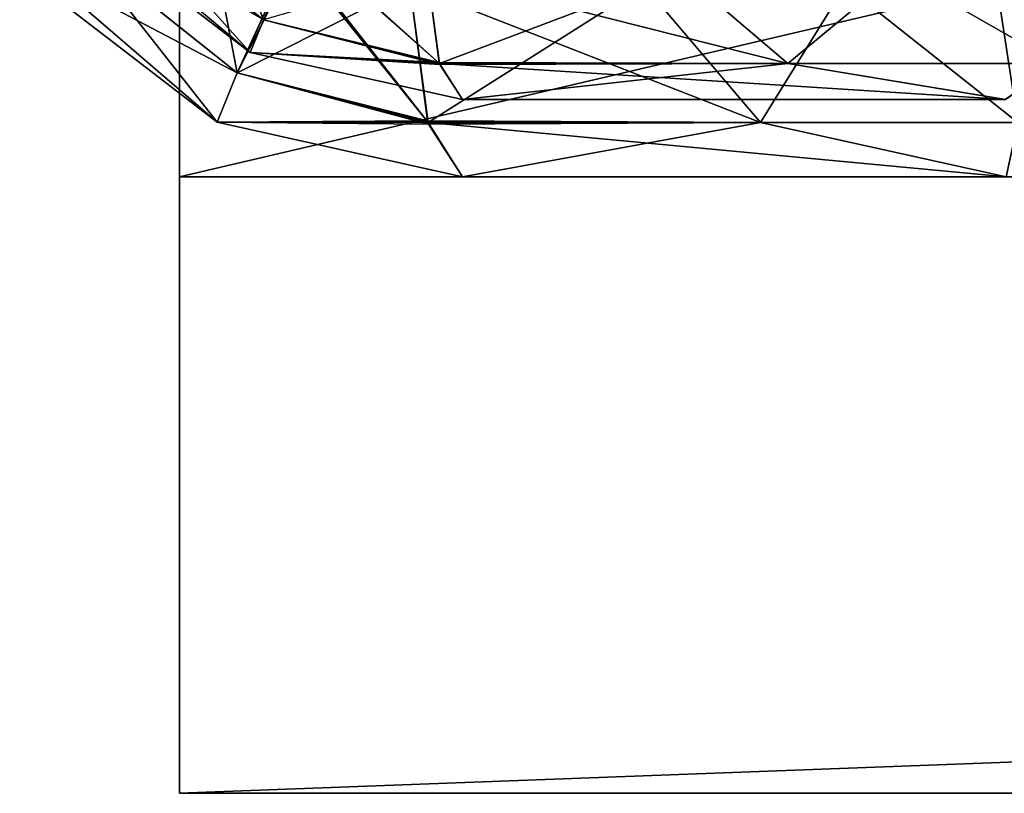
# Model space of a CAD drawing. Header units: millimetres. Extents: x -269 to 269, y -16 to 416.
# Tile 1 of 171: x -218 to -192, y -16 to 4. Entities that reach past the tile are written whole.
import ezdxf

# ---------------------------------------------------------------- set-up
doc = ezdxf.new("R2010")
doc.units = ezdxf.units.MM
doc.header["$LTSCALE"] = 65.185185
for name, color, linetype in [('1', 7, 'CONTINUOUS'), ('141', 7, 'CONTINUOUS'), ('18', 7, 'CONTINUOUS'), ('2', 7, 'CONTINUOUS'), ('201', 7, 'CONTINUOUS'), ('202', 7, 'CONTINUOUS'), ('203', 7, 'CONTINUOUS'), ('212', 7, 'CONTINUOUS'), ('213', 7, 'CONTINUOUS'), ('3', 7, 'CONTINUOUS'), ('4', 7, 'CONTINUOUS'), ('49', 7, 'CONTINUOUS'), ('5', 7, 'CONTINUOUS'), ('50', 7, 'CONTINUOUS'), ('51', 7, 'CONTINUOUS'), ('7', 7, 'CONTINUOUS'), ('72', 7, 'CONTINUOUS'), ('73', 7, 'CONTINUOUS')]:
    doc.layers.add(name, color=color, linetype=linetype)

msp = doc.modelspace()

# ---------------------------------------------------------------- linework, layer by layer
at = {"layer": '1', "linetype": 'Continuous'}
for points in [[(-213.5, 100), (-213.5, 0), (-213.5, -16, 19), (-213.5, 100)], [(-213.5, 100, 19), (-213.5, 100), (-213.5, -16, 19), (-213.5, 100, 19)], [(-213.5, -16, 19), (-213.5, 0), (-213.5, 0, -374), (-213.5, -16, 19)], [(-213.5, -16, -374), (-213.5, -16, 19), (-213.5, 0, -374), (-213.5, -16, -374)]]:
    msp.add_3dface(points, dxfattribs=at)
at = {"layer": '141', "linetype": 'Continuous'}
for points in [[(-206.154, 0, -285.673), (-192.057, 0, -293.554), (-206.154, 0, -61.327), (-206.154, 0, -285.673)], [(-206.154, 0, -61.327), (-192.057, 0, -293.554), (-192.054, 0, -53.443), (-206.154, 0, -61.327)]]:
    msp.add_3dface(points, dxfattribs=at)
at = {"layer": '18', "linetype": 'Continuous'}
for points in [[(-206.154, 2, -61.296), (-192.079, 2, -53.424), (-206.154, 2, -285.704), (-206.154, 2, -61.296)], [(-206.154, 2, -285.704), (-192.079, 2, -53.424), (-192.076, 2, -293.579), (-206.154, 2, -285.704)]]:
    msp.add_3dface(points, dxfattribs=at)
at = {"layer": '2', "linetype": 'Continuous'}
for points in [[(-213.5, 0, -374), (-213.5, 0), (213.5, 0), (-213.5, 0, -374)], [(213.5, 0, -374), (-213.5, 0, -374), (213.5, 0), (213.5, 0, -374)]]:
    msp.add_3dface(points, dxfattribs=at)
at = {"layer": '201', "linetype": 'Continuous'}
for points in [[(-207.526, 4.958, -55.58), (-198.426, 1.404, -53.746), (-201.442, 4.958, -53.206), (-207.526, 4.958, -55.58)], [(-198.426, 1.404, -53.746), (-207.526, 4.958, -55.58), (-207.061, 1.445, -57.529), (-198.426, 1.404, -53.746)], [(-201.442, 4.958, -53.206), (-198.426, 1.404, -53.746), (-196.234, 4.958, -49.266), (-201.442, 4.958, -53.206)], [(-198.426, 1.404, -53.746), (-191.754, 1.404, -47.074), (-196.234, 4.958, -49.266), (-198.426, 1.404, -53.746)], [(-196.234, 4.958, -49.266), (-191.754, 1.404, -47.074), (-192.294, 4.958, -44.058), (-196.234, 4.958, -49.266)], [(-187.923, 1.403, -38.451), (-189.92, 4.958, -37.974), (-192.294, 4.958, -44.058), (-187.923, 1.403, -38.451)], [(-191.754, 1.404, -47.074), (-187.923, 1.403, -38.451), (-192.294, 4.958, -44.058), (-191.754, 1.404, -47.074)], [(-207.05, 1.405, -57.575), (-198.426, 1.404, -53.746), (-207.061, 1.445, -57.529), (-207.05, 1.405, -57.575)], [(-206.154, 0, -61.327), (-192.054, 0, -53.443), (-207.05, 1.405, -57.575), (-206.154, 0, -61.327)], [(-207.05, 1.405, -57.575), (-192.054, 0, -53.443), (-198.426, 1.404, -53.746), (-207.05, 1.405, -57.575)], [(-198.426, 1.404, -53.746), (-192.054, 0, -53.443), (-191.754, 1.404, -47.074), (-198.426, 1.404, -53.746)]]:
    msp.add_3dface(points, dxfattribs=at)
at = {"layer": '202', "linetype": 'Continuous'}
for points in [[(-217.134, 5.395, -59.399), (-212.001, 2.691, -58.01), (-216.086, 5.951, -57.556), (-217.134, 5.395, -59.399)], [(-212.001, 2.691, -58.01), (-210.579, 5.803, -55.952), (-216.086, 5.951, -57.556), (-212.001, 2.691, -58.01)], [(-210.579, 5.803, -55.952), (-212.001, 2.691, -58.01), (-210.462, 5.737, -55.951), (-210.579, 5.803, -55.952)], [(-212.001, 2.691, -58.01), (-207.526, 4.958, -55.58), (-210.462, 5.737, -55.951), (-212.001, 2.691, -58.01)], [(-217.641, 5.354, -61.572), (-212.516, 1.416, -61.828), (-217.134, 5.395, -59.399), (-217.641, 5.354, -61.572)], [(-212.516, 1.416, -61.828), (-212.001, 2.691, -58.01), (-217.134, 5.395, -59.399), (-212.516, 1.416, -61.828)], [(-207.061, 1.445, -57.529), (-207.526, 4.958, -55.58), (-212.001, 2.691, -58.01), (-207.061, 1.445, -57.529)], [(-212.516, 1.416, -61.828), (-207.061, 1.445, -57.529), (-212.001, 2.691, -58.01), (-212.516, 1.416, -61.828)], [(-207.05, 1.405, -57.575), (-207.061, 1.445, -57.529), (-212.516, 1.416, -61.828), (-207.05, 1.405, -57.575)], [(-206.154, 0, -61.327), (-207.05, 1.405, -57.575), (-212.516, 1.416, -61.828), (-206.154, 0, -61.327)]]:
    msp.add_3dface(points, dxfattribs=at)
at = {"layer": '203', "linetype": 'Continuous'}
for points in [[(-212.516, 1.416, -61.828), (-217.641, 5.354, -61.572), (-212.516, 1.416, -285.172), (-212.516, 1.416, -61.828)], [(-212.516, 1.416, -285.172), (-217.641, 5.354, -61.572), (-217.641, 5.354, -285.428), (-212.516, 1.416, -285.172)], [(-206.154, 0, -285.673), (-206.154, 0, -61.327), (-212.516, 1.416, -61.828), (-206.154, 0, -285.673)], [(-206.154, 0, -285.673), (-212.516, 1.416, -61.828), (-212.516, 1.416, -285.172), (-206.154, 0, -285.673)]]:
    msp.add_3dface(points, dxfattribs=at)
at = {"layer": '212', "linetype": 'Continuous'}
for points in [[(-213.046, 8.169, -291.336), (-212.002, 2.691, -288.99), (-216.085, 5.951, -289.444), (-213.046, 8.169, -291.336)], [(-210.577, 5.802, -291.048), (-212.002, 2.691, -288.99), (-213.046, 8.169, -291.336), (-210.577, 5.802, -291.048)], [(-216.085, 5.951, -289.444), (-212.516, 1.416, -285.172), (-217.134, 5.395, -287.601), (-216.085, 5.951, -289.444)], [(-212.002, 2.691, -288.99), (-212.516, 1.416, -285.172), (-216.085, 5.951, -289.444), (-212.002, 2.691, -288.99)], [(-210.577, 5.802, -291.048), (-207.049, 1.403, -289.423), (-212.002, 2.691, -288.99), (-210.577, 5.802, -291.048)], [(-210.421, 5.714, -291.05), (-207.049, 1.403, -289.423), (-210.577, 5.802, -291.048), (-210.421, 5.714, -291.05)], [(-207.526, 4.958, -291.42), (-207.049, 1.403, -289.423), (-210.421, 5.714, -291.05), (-207.526, 4.958, -291.42)], [(-212.516, 1.416, -285.172), (-217.641, 5.354, -285.428), (-217.134, 5.395, -287.601), (-212.516, 1.416, -285.172)], [(-207.038, 1.363, -289.376), (-212.516, 1.416, -285.172), (-212.002, 2.691, -288.99), (-207.038, 1.363, -289.376)], [(-207.049, 1.403, -289.423), (-207.038, 1.363, -289.376), (-212.002, 2.691, -288.99), (-207.049, 1.403, -289.423)], [(-206.154, 0, -285.673), (-212.516, 1.416, -285.172), (-207.038, 1.363, -289.376), (-206.154, 0, -285.673)]]:
    msp.add_3dface(points, dxfattribs=at)
at = {"layer": '213', "linetype": 'Continuous'}
for points in [[(-207.049, 1.403, -289.423), (-207.526, 4.958, -291.42), (-201.442, 4.958, -293.794), (-207.049, 1.403, -289.423)], [(-198.426, 1.404, -293.254), (-207.049, 1.403, -289.423), (-201.442, 4.958, -293.794), (-198.426, 1.404, -293.254)], [(-196.234, 4.958, -297.734), (-198.426, 1.404, -293.254), (-201.442, 4.958, -293.794), (-196.234, 4.958, -297.734)], [(-191.754, 1.404, -299.926), (-198.426, 1.404, -293.254), (-196.234, 4.958, -297.734), (-191.754, 1.404, -299.926)], [(-192.294, 4.958, -302.942), (-191.754, 1.404, -299.926), (-196.234, 4.958, -297.734), (-192.294, 4.958, -302.942)], [(-189.92, 4.958, -309.026), (-191.754, 1.404, -299.926), (-192.294, 4.958, -302.942), (-189.92, 4.958, -309.026)], [(-207.038, 1.363, -289.376), (-207.049, 1.403, -289.423), (-198.426, 1.404, -293.254), (-207.038, 1.363, -289.376)], [(-206.154, 0, -285.673), (-207.038, 1.363, -289.376), (-198.426, 1.404, -293.254), (-206.154, 0, -285.673)], [(-192.057, 0, -293.554), (-206.154, 0, -285.673), (-198.426, 1.404, -293.254), (-192.057, 0, -293.554)], [(-191.754, 1.404, -299.926), (-192.057, 0, -293.554), (-198.426, 1.404, -293.254), (-191.754, 1.404, -299.926)]]:
    msp.add_3dface(points, dxfattribs=at)
at = {"layer": '3', "linetype": 'Continuous'}
for points in [[(-213.5, -16, -374), (-213.5, 0, -374), (213.5, 0, -374), (-213.5, -16, -374)], [(-213.5, -16, -374), (213.5, 0, -374), (213.5, -16, -374), (-213.5, -16, -374)]]:
    msp.add_3dface(points, dxfattribs=at)
at = {"layer": '4', "linetype": 'Continuous'}
for points in [[(-213.5, -16, 19), (-213.5, -16, -374), (213.5, -16, -374), (-213.5, -16, 19)], [(-213.5, -16, 19), (213.5, -16, -374), (213.5, -16, 19), (-213.5, -16, 19)]]:
    msp.add_3dface(points, dxfattribs=at)
at = {"layer": '49', "linetype": 'Continuous'}
for points in [[(-216.11, 6.64, -61.541), (-211.659, 3.223, -61.797), (-216.11, 6.64, -285.459), (-216.11, 6.64, -61.541)], [(-216.11, 6.64, -285.459), (-211.659, 3.223, -61.797), (-211.659, 3.223, -285.203), (-216.11, 6.64, -285.459)], [(-206.154, 2, -61.296), (-206.154, 2, -285.704), (-211.659, 3.223, -285.203), (-206.154, 2, -61.296)], [(-211.659, 3.223, -61.797), (-206.154, 2, -61.296), (-211.659, 3.223, -285.203), (-211.659, 3.223, -61.797)]]:
    msp.add_3dface(points, dxfattribs=at)
at = {"layer": '5', "linetype": 'Continuous'}
for points in [[(-213.5, 100, 19), (-213.5, -16, 19), (213.5, -16, 19), (-213.5, 100, 19)], [(-213.5, 100, 19), (213.5, -16, 19), (213.5, 100, 19), (-213.5, 100, 19)]]:
    msp.add_3dface(points, dxfattribs=at)
at = {"layer": '50', "linetype": 'Continuous'}
for points in [[(-213.046, 8.516, -57.602), (-211.318, 4.073, -59.252), (-215.072, 7.038, -58.864), (-213.046, 8.516, -57.602)], [(-213.046, 8.516, -57.602), (-210.372, 6.149, -57.879), (-211.318, 4.073, -59.252), (-213.046, 8.516, -57.602)], [(-215.072, 7.038, -58.864), (-211.659, 3.223, -61.797), (-215.771, 6.667, -60.092), (-215.072, 7.038, -58.864)], [(-211.318, 4.073, -59.252), (-211.659, 3.223, -61.797), (-215.072, 7.038, -58.864), (-211.318, 4.073, -59.252)], [(-211.659, 3.223, -61.797), (-216.11, 6.64, -61.541), (-215.771, 6.667, -60.092), (-211.659, 3.223, -61.797)], [(-210.372, 6.149, -57.879), (-206.752, 2.935, -58.796), (-211.318, 4.073, -59.252), (-210.372, 6.149, -57.879)], [(-210.246, 6.083, -57.878), (-206.752, 2.935, -58.796), (-210.372, 6.149, -57.879), (-210.246, 6.083, -57.878)], [(-207.07, 5.305, -57.464), (-206.752, 2.935, -58.796), (-210.246, 6.083, -57.878), (-207.07, 5.305, -57.464)], [(-206.744, 2.909, -58.827), (-211.659, 3.223, -61.797), (-211.318, 4.073, -59.252), (-206.744, 2.909, -58.827)], [(-206.752, 2.935, -58.796), (-206.744, 2.909, -58.827), (-211.318, 4.073, -59.252), (-206.752, 2.935, -58.796)], [(-206.154, 2, -61.296), (-211.659, 3.223, -61.797), (-206.744, 2.909, -58.827), (-206.154, 2, -61.296)]]:
    msp.add_3dface(points, dxfattribs=at)
at = {"layer": '51', "linetype": 'Continuous'}
for points in [[(-206.752, 2.935, -58.796), (-207.07, 5.305, -57.464), (-200.493, 5.305, -54.896), (-206.752, 2.935, -58.796)], [(-197.714, 2.936, -54.779), (-206.752, 2.935, -58.796), (-200.493, 5.305, -54.896), (-197.714, 2.936, -54.779)], [(-194.863, 5.305, -50.637), (-197.714, 2.936, -54.779), (-200.493, 5.305, -54.896), (-194.863, 5.305, -50.637)], [(-190.721, 2.936, -47.786), (-197.714, 2.936, -54.779), (-194.863, 5.305, -50.637), (-190.721, 2.936, -47.786)], [(-190.604, 5.305, -45.007), (-190.721, 2.936, -47.786), (-194.863, 5.305, -50.637), (-190.604, 5.305, -45.007)], [(-206.744, 2.909, -58.827), (-206.752, 2.935, -58.796), (-197.714, 2.936, -54.779), (-206.744, 2.909, -58.827)], [(-206.154, 2, -61.296), (-206.744, 2.909, -58.827), (-197.714, 2.936, -54.779), (-206.154, 2, -61.296)], [(-192.079, 2, -53.424), (-206.154, 2, -61.296), (-197.714, 2.936, -54.779), (-192.079, 2, -53.424)], [(-190.721, 2.936, -47.786), (-192.079, 2, -53.424), (-197.714, 2.936, -54.779), (-190.721, 2.936, -47.786)]]:
    msp.add_3dface(points, dxfattribs=at)
at = {"layer": '7', "linetype": 'Continuous'}
for points in [[(-213.5, 0), (-213.5, 100), (213.5, 100), (-213.5, 0)], [(213.5, 0), (-213.5, 0), (213.5, 100), (213.5, 0)]]:
    msp.add_3dface(points, dxfattribs=at)
at = {"layer": '72', "linetype": 'Continuous'}
for points in [[(-207.07, 5.305, -289.536), (-197.714, 2.936, -292.221), (-200.493, 5.305, -292.104), (-207.07, 5.305, -289.536)], [(-197.714, 2.936, -292.221), (-207.07, 5.305, -289.536), (-206.759, 2.963, -288.236), (-197.714, 2.936, -292.221)], [(-200.493, 5.305, -292.104), (-197.714, 2.936, -292.221), (-194.863, 5.305, -296.363), (-200.493, 5.305, -292.104)], [(-197.714, 2.936, -292.221), (-190.721, 2.936, -299.214), (-194.863, 5.305, -296.363), (-197.714, 2.936, -292.221)], [(-194.863, 5.305, -296.363), (-190.721, 2.936, -299.214), (-190.604, 5.305, -301.993), (-194.863, 5.305, -296.363)], [(-206.752, 2.936, -288.206), (-197.714, 2.936, -292.221), (-206.759, 2.963, -288.236), (-206.752, 2.936, -288.206)], [(-206.154, 2, -285.704), (-192.076, 2, -293.579), (-206.752, 2.936, -288.206), (-206.154, 2, -285.704)], [(-206.752, 2.936, -288.206), (-192.076, 2, -293.579), (-197.714, 2.936, -292.221), (-206.752, 2.936, -288.206)], [(-197.714, 2.936, -292.221), (-192.076, 2, -293.579), (-190.721, 2.936, -299.214), (-197.714, 2.936, -292.221)]]:
    msp.add_3dface(points, dxfattribs=at)
at = {"layer": '73', "linetype": 'Continuous'}
for points in [[(-216.11, 6.64, -285.459), (-211.659, 3.223, -285.203), (-215.771, 6.667, -286.908), (-216.11, 6.64, -285.459)], [(-215.771, 6.667, -286.908), (-211.659, 3.223, -285.203), (-211.318, 4.073, -287.748), (-215.771, 6.667, -286.908)], [(-206.759, 2.963, -288.236), (-207.07, 5.305, -289.536), (-211.318, 4.073, -287.748), (-206.759, 2.963, -288.236)], [(-211.659, 3.223, -285.203), (-206.759, 2.963, -288.236), (-211.318, 4.073, -287.748), (-211.659, 3.223, -285.203)], [(-211.659, 3.223, -285.203), (-206.154, 2, -285.704), (-206.752, 2.936, -288.206), (-211.659, 3.223, -285.203)], [(-211.659, 3.223, -285.203), (-206.752, 2.936, -288.206), (-206.759, 2.963, -288.236), (-211.659, 3.223, -285.203)]]:
    msp.add_3dface(points, dxfattribs=at)

doc.saveas('drawing.dxf')
